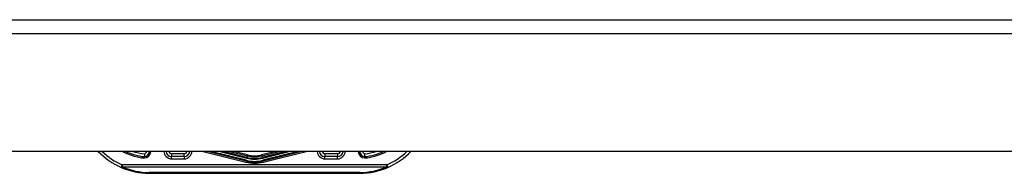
# Model space of a CAD drawing. Header units: inches. Extents: x 15 to 513, y 46 to 241.
# Tile 168 of 198: x 102.21 to 109.22, y 239.83 to 240.92. Entities that reach past the tile are written whole.
import ezdxf

# ---------------------------------------------------------------- set-up
doc = ezdxf.new("R2010")
doc.units = ezdxf.units.IN
doc.header["$MEASUREMENT"] = 0
doc.layers.add('Visible Edges(ANSI)', color=7, linetype='Continuous', lineweight=25)
doc.layers.add('Visible Tangent Edges(ANSI)', color=7, linetype='Continuous', lineweight=25)

msp = doc.modelspace()

# ---------------------------------------------------------------- linework, layer by layer
at = {"layer": 'Visible Edges(ANSI)'}
for p, q in [((69.5331, 240.9159), (123.1381, 240.9159)), ((123.1381, 239.9819), (69.5331, 239.9819)), ((103.385, 239.9445), (103.2956, 239.9445)), ((103.8267, 239.9137), (103.5525, 239.9819)), ((103.5596, 239.9819), (103.8258, 239.9144)), ((103.8319, 239.9383), (103.6601, 239.9819)), ((104.1121, 239.9819), (103.9404, 239.9383)), ((104.2197, 239.9819), (103.9455, 239.9137)), ((103.9465, 239.9144), (104.2126, 239.9819)), ((104.4767, 239.9445), (104.3873, 239.9445)), ((103.1361, 239.8264), (104.6361, 239.8264))]:
    msp.add_line(p, q, dxfattribs=at)
at = {"layer": 'Visible Edges(ANSI)', "flags": 128}
for points in [[(103.1021, 239.9643), (103.1021, 239.963), (103.1022, 239.9617), (103.1022, 239.9604), (103.1022, 239.9592), (103.1023, 239.9579), (103.1023, 239.9567), (103.1023, 239.9555), (103.1023, 239.9544), (103.1024, 239.9533), (103.1024, 239.9523), (103.1024, 239.9512), (103.1024, 239.9503), (103.1024, 239.9494), (103.1024, 239.9486), (103.1024, 239.9478), (103.1024, 239.9471), (103.1024, 239.9465), (103.1024, 239.946), (103.1024, 239.9455), (103.1024, 239.9452), (103.1024, 239.9449), (103.1024, 239.9447), (103.1024, 239.9445), (103.1024, 239.9445)], [(103.1024, 239.9346), (103.1024, 239.9353), (103.1024, 239.9359), (103.1024, 239.9365), (103.1024, 239.9372), (103.1024, 239.9378), (103.1024, 239.9384), (103.1024, 239.939), (103.1024, 239.9395), (103.1024, 239.9401), (103.1024, 239.9406), (103.1024, 239.9411), (103.1024, 239.9416), (103.1024, 239.942), (103.1024, 239.9424), (103.1024, 239.9428), (103.1024, 239.9432), (103.1024, 239.9435), (103.1024, 239.9437), (103.1024, 239.944), (103.1024, 239.9441), (103.1024, 239.9443), (103.1024, 239.9444), (103.1024, 239.9445), (103.1024, 239.9445)], [(104.6698, 239.9445), (104.6698, 239.9445), (104.6698, 239.9447), (104.6698, 239.9449), (104.6698, 239.9452), (104.6698, 239.9455), (104.6698, 239.946), (104.6698, 239.9465), (104.6698, 239.9471), (104.6698, 239.9478), (104.6699, 239.9486), (104.6699, 239.9494), (104.6699, 239.9503), (104.6699, 239.9512), (104.6699, 239.9523), (104.6699, 239.9533), (104.6699, 239.9544), (104.6699, 239.9555), (104.67, 239.9567), (104.67, 239.9579), (104.67, 239.9592), (104.67, 239.9604), (104.6701, 239.9617), (104.6701, 239.963), (104.6702, 239.9643)], [(104.6698, 239.9346), (104.6698, 239.9353), (104.6698, 239.9359), (104.6698, 239.9365), (104.6698, 239.9372), (104.6698, 239.9378), (104.6698, 239.9384), (104.6698, 239.939), (104.6698, 239.9395), (104.6698, 239.9401), (104.6698, 239.9406), (104.6698, 239.9411), (104.6698, 239.9416), (104.6698, 239.942), (104.6698, 239.9424), (104.6698, 239.9428), (104.6698, 239.9432), (104.6698, 239.9435), (104.6698, 239.9437), (104.6698, 239.944), (104.6698, 239.9441), (104.6698, 239.9443), (104.6698, 239.9444), (104.6698, 239.9445), (104.6698, 239.9445)]]:
    msp.add_lwpolyline(points, dxfattribs=at)
at = {"layer": 'Visible Edges(ANSI)'}
for centre, radius, start, end in [((103.1361, 240.3264), 0.5, 223.551, 246.55613), ((103.1361, 240.3264), 0.3834, 243.97473, 264.95686), ((103.0987, 239.9837), 0.0394, 275.39377, 357.37079), ((103.2956, 239.9839), 0.0394, 182.88319, 270), ((103.385, 239.9839), 0.0394, 270, 357.11681), ((103.8861, 240.1524), 0.2208, 255.77595, 284.22405), ((104.3873, 239.9839), 0.0394, 182.88319, 270), ((104.4767, 239.9839), 0.0394, 270, 357.11681), ((104.6735, 239.9837), 0.0394, 182.62921, 264.60623), ((104.6361, 240.3264), 0.3834, 275.04314, 296.02527), ((104.6361, 240.3264), 0.5, 293.44387, 316.449), ((103.1361, 240.3264), 0.5, 246.55613, 270), ((103.8861, 240.1524), 0.2455, 255.77595, 284.22405), ((103.8861, 240.1524), 0.246, 256.02913, 283.97087), ((104.6361, 240.3264), 0.5, 270, 293.44387)]:
    msp.add_arc(centre, radius, start, end, dxfattribs=at)
at = {"layer": 'Visible Tangent Edges(ANSI)'}
for p, q in [((123.1381, 240.8169), (69.5331, 240.8169)), ((103.385, 239.9642), (103.2956, 239.9642)), ((103.2956, 239.9642), (103.2956, 239.9445)), ((103.2956, 239.9287), (103.2956, 239.9445)), ((103.385, 239.9445), (103.385, 239.9642)), ((103.385, 239.9445), (103.385, 239.9287)), ((103.5199, 239.9819), (103.8248, 239.906)), ((103.8268, 239.9182), (103.5756, 239.9819)), ((103.6402, 239.9819), (103.8307, 239.9336)), ((103.832, 239.939), (103.663, 239.9819)), ((103.7106, 239.9819), (103.8349, 239.9504)), ((103.8364, 239.9563), (103.7357, 239.9819)), ((103.8319, 239.9383), (103.8307, 239.9336)), ((103.8319, 239.9383), (103.832, 239.939)), ((103.8349, 239.9504), (103.832, 239.939)), ((103.8349, 239.9504), (103.8364, 239.9563)), ((104.0366, 239.9819), (103.9358, 239.9563)), ((103.9373, 239.9504), (103.9358, 239.9563)), ((103.9373, 239.9504), (104.0617, 239.9819)), ((103.9373, 239.9504), (103.9402, 239.939)), ((104.1093, 239.9819), (103.9402, 239.939)), ((103.9404, 239.9383), (103.9402, 239.939)), ((103.9404, 239.9383), (103.9416, 239.9336)), ((103.9416, 239.9336), (104.132, 239.9819)), ((104.1966, 239.9819), (103.9455, 239.9182)), ((103.9474, 239.906), (104.2524, 239.9819)), ((104.3873, 239.9642), (104.3873, 239.9445)), ((104.4767, 239.9642), (104.3873, 239.9642)), ((104.3873, 239.9287), (104.3873, 239.9445)), ((104.4767, 239.9642), (104.4767, 239.9445)), ((104.4767, 239.9287), (104.4767, 239.9445)), ((102.9372, 239.8676), (102.945, 239.8857)), ((104.8272, 239.8857), (102.945, 239.8857)), ((102.945, 239.8857), (102.945, 239.8718)), ((102.945, 239.8718), (104.8272, 239.8718)), ((103.2956, 239.9287), (103.385, 239.9287)), ((103.8267, 239.9137), (103.8248, 239.906)), ((103.8258, 239.9144), (103.8268, 239.9182)), ((103.8267, 239.9137), (103.8269, 239.9141)), ((103.9455, 239.9137), (103.9454, 239.9141)), ((103.9465, 239.9144), (103.9455, 239.9182)), ((103.9455, 239.9137), (103.9474, 239.906)), ((104.3873, 239.9287), (104.4767, 239.9287)), ((104.8272, 239.8857), (104.8351, 239.8676)), ((104.8272, 239.8718), (104.8272, 239.8857)), ((103.1361, 239.8264), (103.1361, 239.8321)), ((104.6361, 239.8321), (103.1361, 239.8321)), ((104.6361, 239.8264), (104.6361, 239.8321))]:
    msp.add_line(p, q, dxfattribs=at)
for centre, radius, start, end in [((103.1361, 240.3264), 0.4803, 225.82689, 246.55613), ((103.1361, 240.3264), 0.3932, 241.17637, 265.08131), ((103.1361, 240.3264), 0.3637, 251.30501, 264.62802), ((103.0987, 239.9837), 0.0197, 279.80561, 354.73603), ((103.0987, 239.9837), 0.0492, 274.29598, 357.8969), ((103.2956, 239.9839), 0.0551, 182.059, 270), ((103.2956, 239.9839), 0.0197, 185.77372, 270), ((103.385, 239.9839), 0.0551, 270, 357.941), ((103.385, 239.9839), 0.0197, 270, 354.22628), ((103.8861, 240.1524), 0.2201, 255.77595, 284.22405), ((103.8861, 240.1524), 0.2084, 255.77595, 284.22405), ((103.8861, 240.1524), 0.2022, 255.77595, 284.22405), ((104.3873, 239.9839), 0.0551, 182.059, 270), ((104.3873, 239.9839), 0.0197, 185.77372, 270), ((104.4767, 239.9839), 0.0551, 270, 357.941), ((104.4767, 239.9839), 0.0197, 270, 354.22628), ((104.6735, 239.9837), 0.0492, 182.1031, 265.70402), ((104.6735, 239.9837), 0.0197, 185.26397, 260.19439), ((104.6361, 240.3264), 0.3932, 274.91869, 298.82363), ((104.6361, 240.3264), 0.3637, 275.37198, 288.69499), ((104.6361, 240.3264), 0.4803, 293.44387, 314.17311), ((103.1361, 240.3125), 0.4803, 246.55613, 270), ((103.8861, 240.1524), 0.2539, 256.02913, 283.97087), ((103.8861, 240.1524), 0.2416, 255.77595, 284.22405), ((103.8861, 240.1524), 0.2257, 255.77595, 284.22405), ((104.6361, 240.3125), 0.4803, 270, 293.44387)]:
    msp.add_arc(centre, radius, start, end, dxfattribs=at)
for centre, major_axis, start_param, end_param in [((102.945, 239.8857), (-0.0078, -0.0181), 0, 0.864875), ((104.8272, 239.8857), (0.0078, -0.0181), 5.41831, 6.283185)]:
    msp.add_ellipse(centre, major_axis=major_axis, ratio=0.369668, start_param=start_param, end_param=end_param, dxfattribs=at)

doc.saveas('drawing.dxf')
